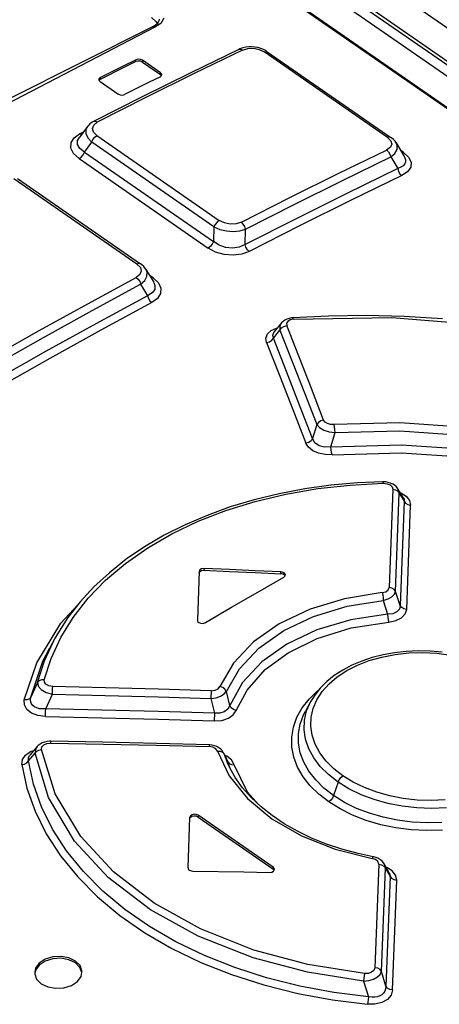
# Model space of a CAD drawing. Header units: millimetres. Extents: x 0 to 594, y 0 to 420.
# Tile 57 of 80: x 486.51 to 490.07, y 180.8 to 189.14. Entities that reach past the tile are written whole.
import ezdxf

# ---------------------------------------------------------------- set-up
doc = ezdxf.new("R2010")
doc.units = ezdxf.units.MM
doc.header["$LTSCALE"] = 32.67
doc.layers.get('0').update_dxf_attribs({"linetype": 'CONTINUOUS'})

msp = doc.modelspace()

# ---------------------------------------------------------------- linework, layer by layer
at = {"color": 9, "linetype": 'CONTINUOUS'}
for p, q in [((499.8863, 182.3059), (481.9543, 194.7409)), ((499.6152, 182.1793), (481.7494, 194.5684)), ((499.1651, 182.1211), (481.6055, 194.2978)), ((487.707, 189.1093), (487.6582, 189.0755)), ((487.734, 189.1523), (487.707, 189.1093)), ((487.6582, 189.0755), (485.2251, 187.8189)), ((487.6435, 189.0808), (487.6368, 189.0793)), ((487.6582, 189.0755), (487.6435, 189.0808)), ((488.399, 188.8832), (487.9899, 188.684)), ((488.3672, 188.8889), (488.3822, 188.8907)), ((488.3822, 188.8907), (488.3994, 188.8833)), ((488.399, 188.8832), (488.4456, 188.8971)), ((488.4456, 188.8971), (488.4946, 188.8984)), ((488.4946, 188.8984), (488.5413, 188.8883)), ((488.5413, 188.8883), (488.5819, 188.868)), ((488.5819, 188.868), (488.5972, 188.8722)), ((489.6273, 188.1431), (488.5819, 188.868)), ((488.5972, 188.8722), (488.6098, 188.8689)), ((487.4963, 188.7855), (487.497, 188.801)), ((487.5534, 188.7961), (487.5527, 188.7806)), ((487.7044, 188.6753), (487.7051, 188.6908)), ((487.1944, 188.6505), (487.1937, 188.635)), ((487.9899, 188.684), (487.5799, 188.48)), ((487.5799, 188.48), (487.1692, 188.2713)), ((487.1528, 188.2789), (487.1372, 188.277)), ((487.1394, 188.2478), (487.1692, 188.2713)), ((487.1694, 188.2715), (487.1528, 188.2789)), ((487.0194, 188.1739), (487.0532, 188.1911)), ((487.0741, 188.2118), (487.0731, 188.1758)), ((487.0857, 188.2348), (487.0741, 188.2118)), ((487.1283, 188.219), (487.1394, 188.2478)), ((487.1375, 188.1879), (487.1283, 188.219)), ((487.1672, 188.1582), (487.1375, 188.1879)), ((486.9473, 188.0988), (486.9729, 188.1404)), ((486.9729, 188.1404), (487.0194, 188.1739)), ((487.0022, 188.0828), (487.0035, 188.1178)), ((487.0035, 188.1178), (487.0154, 188.1402)), ((487.0353, 188.167), (487.0195, 188.174)), ((487.0603, 188.019), (487.1224, 188.1026)), ((487.0731, 188.1758), (487.0895, 188.1386)), ((487.0895, 188.1386), (487.1224, 188.1026)), ((487.1224, 188.1026), (487.133, 188.125)), ((488.1576, 187.3848), (487.1224, 188.1026)), ((487.133, 188.125), (487.1488, 188.1446)), ((487.1488, 188.1446), (487.1672, 188.1582)), ((487.1672, 188.1582), (488.2024, 187.4403)), ((489.6426, 188.1473), (489.6273, 188.1431)), ((489.6273, 188.1431), (489.6551, 188.1154)), ((489.6552, 188.1439), (489.6426, 188.1473)), ((489.6551, 188.1154), (489.663, 188.0869)), ((486.9458, 188.0528), (486.9473, 188.0988)), ((486.9689, 188.0065), (486.9458, 188.0528)), ((487.021, 188.0494), (487.0022, 188.0828)), ((487.0603, 188.019), (487.021, 188.0494)), ((489.2107, 187.8375), (489.6198, 188.0366)), ((489.6515, 188.0599), (489.6198, 188.0366)), ((489.62, 188.0368), (489.6358, 188.0217)), ((489.6358, 188.0217), (489.6481, 188.0011)), ((489.663, 188.0869), (489.6515, 188.0599)), ((489.69, 188.0083), (489.7084, 188.0413)), ((489.7096, 188.0753), (489.7009, 188.0968)), ((489.7084, 188.0413), (489.7096, 188.0753)), ((489.7623, 188.0169), (489.739, 188.033)), ((487.0156, 187.9636), (486.9689, 188.0065)), ((487.0156, 187.9636), (487.0339, 187.9771)), ((487.0156, 187.9636), (488.1084, 187.2058)), ((487.0339, 187.9771), (487.0497, 187.9968)), ((487.0497, 187.9968), (487.0603, 188.019)), ((487.0603, 188.019), (488.153, 187.2612)), ((489.2458, 187.7788), (489.6549, 187.978)), ((489.6481, 188.0011), (489.6549, 187.978)), ((489.6549, 187.9781), (489.69, 188.0083)), ((489.7623, 188.0169), (489.7506, 188.0137)), ((489.7623, 188.0169), (489.8064, 187.9763)), ((489.7699, 187.9814), (489.7756, 187.9702)), ((489.7756, 187.9702), (489.7804, 187.9523)), ((489.7804, 187.9523), (489.7796, 187.9353)), ((489.8064, 187.9763), (489.8271, 187.9337)), ((489.7409, 187.8903), (489.7143, 187.8788)), ((489.7143, 187.8788), (489.721, 187.856)), ((489.721, 187.856), (489.7333, 187.8354)), ((489.7603, 187.9039), (489.7409, 187.8903)), ((489.7981, 187.8528), (489.7491, 187.82)), ((489.773, 187.919), (489.7603, 187.9039)), ((489.7796, 187.9353), (489.773, 187.919)), ((489.8242, 187.8913), (489.7981, 187.8528)), ((489.8271, 187.9337), (489.8242, 187.8913)), ((487.5059, 187.0703), (486.4637, 187.7931)), ((488.8007, 187.6335), (489.2107, 187.8375)), ((488.8362, 187.575), (489.2458, 187.7788)), ((489.7491, 187.82), (489.3189, 187.6109)), ((489.7333, 187.8354), (489.7492, 187.82)), ((488.39, 187.4248), (488.8007, 187.6335)), ((489.3189, 187.6109), (488.8881, 187.3967)), ((488.426, 187.3665), (488.8362, 187.575)), ((488.2024, 187.4403), (488.1841, 187.4268)), ((488.2464, 187.4186), (488.2024, 187.4403)), ((488.1576, 187.3848), (488.153, 187.2612)), ((488.1682, 187.4071), (488.1576, 187.3848)), ((488.1576, 187.3848), (488.207, 187.364)), ((488.1841, 187.4268), (488.1682, 187.4071)), ((488.207, 187.364), (488.2629, 187.3514)), ((488.2959, 187.4085), (488.2464, 187.4186)), ((488.3455, 187.4105), (488.2959, 187.4085)), ((488.3218, 187.3475), (488.3774, 187.3527)), ((488.39, 187.4248), (488.3455, 187.4105)), ((488.3774, 187.3527), (488.426, 187.3665)), ((488.4063, 187.4096), (488.3903, 187.4248)), ((488.4188, 187.389), (488.4063, 187.4096)), ((488.426, 187.3665), (488.4188, 187.389)), ((488.8881, 187.3967), (488.4567, 187.1773)), ((488.2629, 187.3514), (488.3218, 187.3475)), ((488.1267, 187.2193), (488.1084, 187.2058)), ((488.1715, 187.1723), (488.1084, 187.2058)), ((488.1425, 187.239), (488.1267, 187.2193)), ((488.153, 187.2612), (488.1425, 187.239)), ((488.202, 187.23), (488.153, 187.2612)), ((488.2561, 187.2116), (488.202, 187.23)), ((488.3146, 187.2059), (488.2561, 187.2116)), ((488.3703, 187.2138), (488.3146, 187.2059)), ((488.4211, 187.2357), (488.3703, 187.2138)), ((488.4282, 187.2131), (488.4211, 187.2357)), ((488.4408, 187.1926), (488.4282, 187.2131)), ((488.4568, 187.1773), (488.4408, 187.1926)), ((488.2437, 187.1518), (488.1715, 187.1723)), ((488.3195, 187.1456), (488.2437, 187.1518)), ((488.3925, 187.1543), (488.3195, 187.1456)), ((488.4567, 187.1773), (488.3925, 187.1543)), ((487.5222, 187.0755), (487.5059, 187.0703)), ((487.5059, 187.0703), (487.5344, 187.0416)), ((487.5362, 187.0723), (487.5222, 187.0755)), ((487.5344, 187.0416), (487.5426, 187.0113)), ((487.5914, 187.0016), (487.582, 187.0249)), ((487.0894, 186.7348), (487.5001, 186.9574)), ((487.5312, 186.9824), (487.5001, 186.9574)), ((487.5002, 186.9574), (487.5161, 186.9424)), ((487.5161, 186.9424), (487.5289, 186.9221)), ((487.5426, 187.0113), (487.5312, 186.9824)), ((487.5717, 186.9313), (487.5902, 186.966)), ((487.5902, 186.966), (487.5914, 187.0016)), ((487.6419, 186.953), (487.6133, 186.9729)), ((487.6419, 186.953), (487.6279, 186.9486)), ((487.6419, 186.953), (487.6869, 186.9113)), ((487.126, 186.6769), (487.5365, 186.8994)), ((487.5289, 186.9221), (487.5365, 186.8994)), ((487.5365, 186.8994), (487.5717, 186.9313)), ((487.656, 186.8547), (487.6351, 186.8258)), ((487.6478, 186.9155), (487.6585, 186.8892)), ((487.6585, 186.8892), (487.656, 186.8547)), ((487.6869, 186.9113), (487.7083, 186.8664)), ((487.7083, 186.8664), (487.7057, 186.8211)), ((487.6351, 186.8258), (487.5951, 186.8021)), ((487.5951, 186.8021), (487.6025, 186.78)), ((487.6025, 186.78), (487.6151, 186.7595)), ((487.6797, 186.7795), (487.6314, 186.744)), ((487.7057, 186.8211), (487.6797, 186.7795)), ((486.6783, 186.5077), (487.0894, 186.7348)), ((487.6314, 186.744), (487.1999, 186.5105)), ((487.6151, 186.7595), (487.6314, 186.744)), ((486.7152, 186.4499), (487.126, 186.6769)), ((488.8316, 186.6029), (488.804, 186.5973)), ((488.8264, 186.6132), (488.8231, 186.6152)), ((488.8316, 186.6029), (488.8264, 186.6132)), ((488.8316, 186.6029), (489.6629, 186.6182)), ((489.6629, 186.6182), (490.5358, 186.5474)), ((488.6429, 186.5093), (488.6888, 186.5293)), ((488.6888, 186.5293), (488.6951, 186.5304)), ((488.7168, 186.5483), (488.7167, 186.5115)), ((488.7167, 186.5115), (488.7301, 186.5297)), ((488.7294, 186.5722), (488.7168, 186.5483)), ((488.7301, 186.5297), (488.7506, 186.5433)), ((488.7506, 186.5433), (488.7752, 186.5498)), ((488.7836, 186.5855), (488.7735, 186.5689)), ((488.7735, 186.5689), (488.7752, 186.5498)), ((488.9829, 186.0174), (488.7752, 186.5498)), ((488.804, 186.5973), (488.7836, 186.5855)), ((486.2668, 186.276), (486.6783, 186.5077)), ((486.3041, 186.2185), (486.7152, 186.4499)), ((487.1999, 186.5105), (486.768, 186.2719)), ((488.5978, 186.4446), (488.6111, 186.4798)), ((488.6035, 186.406), (488.5978, 186.4446)), ((488.6111, 186.4798), (488.6429, 186.5093)), ((488.648, 186.4259), (488.6618, 186.4446)), ((488.6555, 186.4699), (488.664, 186.4923)), ((488.6618, 186.4446), (488.6555, 186.4699)), ((488.6619, 186.4446), (488.7168, 186.5115)), ((488.7727, 186.1612), (488.6619, 186.4446)), ((488.664, 186.4923), (488.6662, 186.4951)), ((488.7168, 186.5115), (488.8211, 186.2456)), ((488.6035, 186.4063), (488.6273, 186.4125)), ((488.6035, 186.406), (488.7143, 186.1228)), ((488.6273, 186.4125), (488.648, 186.4259)), ((486.768, 186.2719), (486.3357, 186.0283)), ((488.8211, 186.2456), (488.9251, 185.9791)), ((488.7143, 186.1228), (488.825, 185.8389)), ((488.8832, 185.8771), (488.7727, 186.1612)), ((488.9251, 185.9791), (489.0289, 185.7119)), ((489.0867, 185.7501), (488.9829, 186.0174)), ((488.9934, 185.5923), (488.8832, 185.8771)), ((488.825, 185.8389), (488.9356, 185.5542)), ((489.0289, 185.7119), (488.9934, 185.5923)), ((489.0426, 185.7304), (489.0288, 185.7119)), ((489.0288, 185.7119), (489.0514, 185.6868)), ((489.0631, 185.7437), (489.0426, 185.7304)), ((489.0514, 185.6868), (489.0879, 185.6656)), ((489.0867, 185.7501), (489.0631, 185.7437)), ((489.0988, 185.7329), (489.0867, 185.7501)), ((489.119, 185.72), (489.0988, 185.7329)), ((489.1452, 185.7123), (489.119, 185.72)), ((489.1748, 185.7109), (489.1452, 185.7123)), ((489.732, 185.7251), (489.1748, 185.7109)), ((489.1792, 185.6917), (489.1748, 185.7109)), ((489.1822, 185.6682), (489.1792, 185.6917)), ((490.3631, 185.682), (489.732, 185.7251)), ((489.0879, 185.6656), (489.1337, 185.6508)), ((489.1337, 185.6508), (489.1832, 185.6441)), ((489.1487, 185.5232), (489.1832, 185.6441)), ((489.1832, 185.6441), (489.1822, 185.6682)), ((489.1832, 185.6441), (489.7312, 185.6577)), ((489.7312, 185.6577), (490.3531, 185.6147)), ((488.9599, 185.5608), (488.9356, 185.5542)), ((488.9576, 185.5196), (488.9356, 185.5542)), ((488.9944, 185.4902), (488.9576, 185.5196)), ((488.9802, 185.5743), (488.9599, 185.5608)), ((488.9934, 185.5923), (488.9802, 185.5743)), ((489.013, 185.5575), (488.9934, 185.5923)), ((489.0478, 185.5328), (489.013, 185.5575)), ((489.0945, 185.5206), (489.0478, 185.5328)), ((489.1487, 185.5232), (489.0945, 185.5206)), ((489.1487, 185.5232), (489.7459, 185.5405)), ((489.1499, 185.4988), (489.1487, 185.5232)), ((489.7459, 185.5405), (490.3478, 185.4995)), ((489.0432, 185.4687), (488.9944, 185.4902)), ((489.0988, 185.4573), (489.0432, 185.4687)), ((489.1578, 185.4565), (489.0988, 185.4573)), ((489.1531, 185.4752), (489.1499, 185.4988)), ((489.1577, 185.4565), (489.1531, 185.4752)), ((489.1578, 185.4565), (489.7474, 185.4731)), ((489.7474, 185.4731), (490.3405, 185.432)), ((489.0363, 185.1691), (489.3114, 185.1996)), ((489.3114, 185.1996), (489.5901, 185.2142)), ((489.585, 185.2271), (489.587, 185.225)), ((489.587, 185.225), (489.59, 185.2142)), ((489.5901, 185.2142), (489.6236, 185.2107)), ((489.6236, 185.2107), (489.6501, 185.2)), ((489.6501, 185.2), (489.6672, 185.1838)), ((488.5076, 185.0608), (488.7674, 185.1227)), ((488.7674, 185.1227), (489.0363, 185.1691)), ((489.6729, 185.1637), (489.6417, 184.3314)), ((489.6672, 185.1838), (489.6729, 185.1637)), ((489.6729, 185.1637), (489.6957, 185.1586)), ((489.6957, 185.1586), (489.7145, 185.147)), ((489.6959, 184.2983), (489.7264, 185.1303)), ((489.7264, 185.1303), (489.7143, 185.1687)), ((489.7145, 185.147), (489.7264, 185.1303)), ((489.7264, 185.1303), (489.7688, 185.0636)), ((489.7358, 185.1348), (489.7415, 185.133)), ((489.7415, 185.133), (489.7866, 185.1046)), ((489.7866, 185.1046), (489.8138, 185.0694)), ((488.2593, 184.9838), (488.5076, 185.0608)), ((489.7688, 185.0636), (489.7356, 184.1792)), ((489.7613, 185.0946), (489.7624, 185.0928)), ((489.7624, 185.0928), (489.768, 185.0788)), ((489.768, 185.0788), (489.7688, 185.0636)), ((489.7688, 185.0636), (489.7802, 185.0473)), ((489.7802, 185.0473), (489.7988, 185.0355)), ((489.7898, 184.1461), (489.8221, 185.0302)), ((489.7988, 185.0355), (489.8221, 185.0302)), ((489.8138, 185.0694), (489.8221, 185.0302)), ((488.0238, 184.8923), (488.2593, 184.9838)), ((487.8023, 184.7865), (488.0238, 184.8923)), ((487.5968, 184.6675), (487.8023, 184.7865)), ((487.4091, 184.5362), (487.5968, 184.6675)), ((487.2405, 184.3937), (487.4091, 184.5362)), ((488.0739, 184.493), (488.0732, 184.4775)), ((488.7231, 184.4487), (488.7238, 184.4641)), ((487.0922, 184.2409), (487.2405, 184.3937)), ((489.582, 184.2887), (489.2647, 184.2373)), ((489.582, 184.2887), (489.6127, 184.2964)), ((489.5821, 184.2887), (489.5869, 184.27)), ((489.5869, 184.27), (489.5904, 184.2467)), ((489.6127, 184.2964), (489.6341, 184.3118)), ((489.6341, 184.3118), (489.6417, 184.3314)), ((489.6653, 184.3263), (489.6417, 184.3314)), ((489.665, 184.2529), (489.6868, 184.2747)), ((489.6843, 184.3146), (489.6653, 184.3263)), ((489.6959, 184.2983), (489.6843, 184.3146)), ((489.6868, 184.2747), (489.6959, 184.2983)), ((489.7356, 184.1792), (489.6959, 184.2983)), ((486.8601, 184.0293), (487.0047, 184.1844)), ((486.965, 184.0788), (487.0922, 184.2409)), ((489.2647, 184.2373), (488.9712, 184.1484)), ((489.286, 184.1733), (489.5921, 184.2225)), ((489.5904, 184.2467), (489.5921, 184.2225)), ((489.5921, 184.2225), (489.6325, 184.235)), ((489.5921, 184.2225), (489.6286, 184.1057)), ((489.6325, 184.235), (489.665, 184.2529)), ((488.9712, 184.1484), (488.7111, 184.0251)), ((489.0014, 184.0874), (489.286, 184.1733)), ((489.6286, 184.1057), (489.3181, 184.0586)), ((489.672, 184.1102), (489.6286, 184.1058)), ((489.6286, 184.1057), (489.63, 184.0816)), ((489.706, 184.1248), (489.672, 184.1102)), ((489.728, 184.1482), (489.706, 184.1248)), ((489.7356, 184.1792), (489.728, 184.1482)), ((489.7477, 184.1625), (489.7356, 184.1792)), ((489.747, 184.0753), (489.7779, 184.1075)), ((489.7668, 184.151), (489.7477, 184.1625)), ((489.7897, 184.1461), (489.7668, 184.151)), ((489.7779, 184.1075), (489.7898, 184.1461)), ((486.658, 183.6933), (486.8601, 184.0293)), ((486.8599, 183.9085), (486.965, 184.0788)), ((488.7111, 184.0251), (488.4928, 183.8712)), ((488.7486, 183.9676), (489.0014, 184.0874)), ((489.3181, 184.0586), (489.0299, 183.9734)), ((489.3192, 183.9899), (489.6375, 184.0395)), ((489.63, 184.0816), (489.6332, 184.0582)), ((489.6332, 184.0582), (489.6375, 184.0395)), ((489.6375, 184.0395), (489.6994, 184.0518)), ((489.6994, 184.0518), (489.747, 184.0753)), ((488.5366, 183.8181), (488.7486, 183.9676)), ((489.0299, 183.9734), (488.7748, 183.8532)), ((489.0314, 183.9012), (489.3192, 183.9899)), ((486.7232, 183.7121), (486.8142, 183.906)), ((486.7781, 183.732), (486.8599, 183.9085)), ((488.4928, 183.8712), (488.3234, 183.6918)), ((488.7748, 183.8532), (488.562, 183.7022)), ((488.7856, 183.7799), (489.0314, 183.9012)), ((486.71, 183.7069), (486.7675, 183.8212)), ((488.3728, 183.6441), (488.5366, 183.8181)), ((488.5923, 183.637), (488.7856, 183.7799)), ((489.6922, 183.7648), (489.8091, 183.7775)), ((489.8091, 183.7775), (489.927, 183.7808)), ((489.927, 183.7808), (490.0458, 183.775)), ((490.0458, 183.775), (490.1638, 183.7601)), ((486.5518, 183.3798), (486.658, 183.6933)), ((486.6074, 183.4031), (486.71, 183.7069)), ((486.6648, 183.5285), (486.7232, 183.7121)), ((486.7203, 183.5511), (486.7781, 183.732)), ((488.3234, 183.6918), (488.2089, 183.493)), ((488.562, 183.7022), (488.3994, 183.5262)), ((489.3743, 183.6747), (489.473, 183.713)), ((489.473, 183.713), (489.5792, 183.7431)), ((489.5792, 183.7431), (489.6922, 183.7648)), ((488.2627, 183.4521), (488.3728, 183.6441)), ((488.4385, 183.4638), (488.5923, 183.637)), ((489.2015, 183.5745), (489.2832, 183.6282)), ((489.2832, 183.6282), (489.3743, 183.6747)), ((486.6648, 183.5285), (486.6074, 183.4031)), ((486.6776, 183.5422), (486.6648, 183.5285)), ((486.6648, 183.5285), (486.6701, 183.4974)), ((486.6972, 183.5501), (486.6776, 183.5422)), ((486.7203, 183.5511), (486.6972, 183.5501)), ((486.7216, 183.5297), (486.7203, 183.5511)), ((486.7351, 183.5119), (486.7216, 183.5297)), ((488.3994, 183.5262), (488.2926, 183.3315)), ((489.1324, 183.5155), (489.2015, 183.5745)), ((486.6701, 183.4974), (486.6959, 183.4679)), ((486.6959, 183.4679), (486.738, 183.4438)), ((486.7592, 183.4994), (486.7351, 183.5119)), ((486.738, 183.4438), (486.7902, 183.4288)), ((486.792, 183.4941), (486.7592, 183.4994)), ((486.7902, 183.4288), (486.7907, 183.4521)), ((486.7907, 183.4521), (486.7913, 183.475)), ((486.7913, 183.475), (486.792, 183.4941)), ((487.2394, 183.4834), (486.792, 183.4941)), ((487.6869, 183.4713), (487.2394, 183.4834)), ((488.1345, 183.4579), (487.6869, 183.4713)), ((488.1345, 183.4579), (488.1323, 183.3921)), ((488.1345, 183.4579), (488.167, 183.4615)), ((488.167, 183.4615), (488.1938, 183.4741)), ((488.1938, 183.4741), (488.2089, 183.493)), ((488.2322, 183.4846), (488.2089, 183.4929)), ((488.251, 183.4702), (488.2322, 183.4846)), ((488.2436, 183.4301), (488.2626, 183.4521)), ((488.2626, 183.4521), (488.251, 183.4702)), ((488.2926, 183.3315), (488.2627, 183.4521)), ((488.3466, 183.2914), (488.4385, 183.4638)), ((488.9638, 183.3874), (489.0359, 183.4567)), ((489.0303, 183.3818), (489.0755, 183.4516)), ((489.0359, 183.4567), (489.0437, 183.4624)), ((489.0755, 183.4516), (489.1324, 183.5155)), ((486.5753, 183.3812), (486.5518, 183.3799)), ((486.5525, 183.3375), (486.5518, 183.3798)), ((486.5947, 183.3894), (486.5753, 183.3812)), ((486.6074, 183.4031), (486.5947, 183.3894)), ((486.6043, 183.3813), (486.6074, 183.4031)), ((486.6066, 183.3622), (486.6043, 183.3813)), ((486.6135, 183.3457), (486.6066, 183.3622)), ((486.733, 183.3043), (486.7902, 183.4288)), ((486.7902, 183.4288), (487.2376, 183.418)), ((487.2376, 183.418), (487.6849, 183.4057)), ((487.6849, 183.4057), (488.1323, 183.3921)), ((488.1323, 183.3921), (488.1754, 183.3987)), ((488.1323, 183.3921), (488.1623, 183.2675)), ((488.1754, 183.3987), (488.2136, 183.4118)), ((488.2136, 183.4118), (488.2436, 183.4301)), ((488.9051, 183.3126), (488.9638, 183.3874)), ((488.9425, 183.2868), (488.9786, 183.3694)), ((488.9986, 183.3084), (489.0303, 183.3818)), ((486.5732, 183.2992), (486.5525, 183.3375)), ((486.6128, 183.2679), (486.5732, 183.2992)), ((486.6658, 183.2475), (486.6128, 183.2679)), ((486.6243, 183.3317), (486.6135, 183.3457)), ((486.6387, 183.3204), (486.6243, 183.3317)), ((486.6568, 183.3116), (486.6387, 183.3204)), ((486.6784, 183.3057), (486.6568, 183.3116)), ((486.7039, 183.3031), (486.6784, 183.3057)), ((486.733, 183.3043), (486.7039, 183.3031)), ((486.732, 183.2577), (486.7325, 183.2805)), ((486.7325, 183.2805), (486.733, 183.3043)), ((487.2094, 183.2936), (486.733, 183.3043)), ((487.6859, 183.2813), (487.2094, 183.2936)), ((488.1623, 183.2675), (487.6859, 183.2813)), ((488.1623, 183.2675), (488.1602, 183.2017)), ((488.2069, 183.2674), (488.1623, 183.2675)), ((488.2455, 183.2786), (488.2069, 183.2674)), ((488.2752, 183.3003), (488.2455, 183.2786)), ((488.2926, 183.3316), (488.2752, 183.3003)), ((488.3045, 183.3134), (488.2926, 183.3315)), ((488.3235, 183.2992), (488.3045, 183.3134)), ((488.3212, 183.2535), (488.3466, 183.2914)), ((488.3466, 183.2913), (488.3235, 183.2992)), ((488.8604, 183.2331), (488.9051, 183.3126)), ((488.9163, 183.2537), (488.9326, 183.2858)), ((488.9243, 183.2077), (488.9425, 183.2868)), ((488.9813, 183.2335), (488.9986, 183.3084)), ((486.7315, 183.2391), (486.6658, 183.2475)), ((486.7314, 183.2391), (486.732, 183.2577)), ((486.7315, 183.2391), (487.2076, 183.2282)), ((487.2076, 183.2282), (487.6839, 183.2158)), ((487.6839, 183.2158), (488.1601, 183.2017)), ((488.1601, 183.2017), (488.2249, 183.2069)), ((488.2249, 183.2069), (488.2796, 183.2248)), ((488.2796, 183.2248), (488.3212, 183.2535)), ((488.8305, 183.1503), (488.8604, 183.2331)), ((488.8875, 183.1753), (488.9163, 183.2537)), ((488.9213, 183.1273), (488.9243, 183.2077)), ((488.9784, 183.1573), (488.9813, 183.2335)), ((488.8161, 183.0657), (488.8305, 183.1503)), ((488.8734, 183.0952), (488.8875, 183.1753)), ((488.9335, 183.0465), (488.9213, 183.1273)), ((488.9899, 183.0805), (488.9784, 183.1573)), ((486.7758, 183.0149), (486.7764, 183.027)), ((486.7764, 183.027), (486.7767, 183.0298)), ((488.8172, 182.9803), (488.8161, 183.0657)), ((488.8739, 183.0141), (488.8734, 183.0952)), ((488.9607, 182.9667), (488.9335, 183.0465)), ((489.0155, 183.0053), (488.9899, 183.0805)), ((486.561, 182.913), (486.6048, 182.9426)), ((486.6048, 182.9426), (486.6333, 182.9517)), ((486.6502, 182.9681), (486.6427, 182.9284)), ((486.6427, 182.9284), (486.6554, 182.9439)), ((486.6608, 182.9842), (486.6502, 182.9681)), ((486.6554, 182.9439), (486.6747, 182.9552)), ((486.6747, 182.9552), (486.6979, 182.9605)), ((486.6979, 182.9606), (486.7012, 182.9823)), ((486.8132, 182.5856), (486.6979, 182.9606)), ((486.7012, 182.9823), (486.7169, 182.9997)), ((486.7169, 182.9997), (486.7425, 183.0111)), ((486.7425, 183.0111), (486.7758, 183.0149)), ((486.7758, 183.0149), (487.2225, 183.0065)), ((487.2225, 183.0065), (487.6692, 182.9967)), ((487.6692, 182.9967), (488.116, 182.9856)), ((488.1165, 182.9975), (488.116, 182.9856)), ((488.1481, 182.9802), (488.116, 182.9856)), ((488.1167, 183), (488.1165, 182.9975)), ((488.1742, 182.9659), (488.1481, 182.9802)), ((488.1882, 182.9458), (488.1742, 182.9659)), ((488.1882, 182.9458), (488.2118, 182.945)), ((488.1882, 182.9458), (488.2873, 182.7381)), ((488.2118, 182.945), (488.2312, 182.9366)), ((488.2312, 182.9366), (488.2431, 182.922)), ((488.8337, 182.8952), (488.8172, 182.9803)), ((488.8889, 182.9331), (488.8739, 183.0141)), ((488.9184, 182.8534), (488.8889, 182.9331)), ((489.0027, 182.8894), (488.9607, 182.9667)), ((489.0551, 182.9321), (489.0155, 183.0053)), ((486.5314, 182.832), (486.5359, 182.8753)), ((486.5359, 182.8753), (486.561, 182.913)), ((486.5735, 182.8478), (486.5867, 182.8636)), ((486.5867, 182.8636), (486.6427, 182.9284)), ((486.5867, 182.8636), (486.5882, 182.8924)), ((486.6285, 182.6675), (486.5867, 182.8636)), ((486.5882, 182.8924), (486.5991, 182.9108)), ((486.7578, 182.5529), (486.6427, 182.9284)), ((488.2432, 182.9219), (488.2397, 182.9304)), ((488.2432, 182.922), (488.2747, 182.8558)), ((488.2722, 182.8462), (488.2432, 182.922)), ((488.2658, 182.9031), (488.2498, 182.9094)), ((488.3064, 182.8716), (488.2658, 182.9031)), ((488.2711, 182.865), (488.2747, 182.8557)), ((488.2747, 182.8557), (488.2867, 182.841)), ((488.2957, 182.7984), (488.2747, 182.8557)), ((488.3297, 182.8311), (488.3064, 182.8716)), ((488.8655, 182.8112), (488.8337, 182.8952)), ((488.9622, 182.776), (488.9184, 182.8534)), ((489.0582, 182.8161), (489.0027, 182.8894)), ((489.1082, 182.8621), (489.0551, 182.9321)), ((489.1732, 182.797), (489.1082, 182.8621)), ((486.5314, 182.832), (486.5541, 182.8369)), ((486.5314, 182.832), (486.5737, 182.634)), ((486.5541, 182.8369), (486.5735, 182.8478)), ((488.2867, 182.841), (488.3061, 182.8323)), ((488.3061, 182.8323), (488.3297, 182.8311)), ((488.4412, 182.6001), (488.3297, 182.8311)), ((488.9122, 182.7297), (488.8655, 182.8112)), ((489.0194, 182.7021), (488.9622, 182.776)), ((489.1267, 182.7474), (489.0582, 182.8161)), ((489.2497, 182.7374), (489.1732, 182.797)), ((488.2873, 182.7381), (488.4426, 182.5452)), ((488.9729, 182.6524), (488.9122, 182.7297)), ((489.0894, 182.6328), (489.0194, 182.7021)), ((489.2083, 182.6838), (489.1267, 182.7474)), ((489.2083, 182.6838), (489.1713, 182.5691)), ((489.2083, 182.6838), (489.2179, 182.7045)), ((489.3011, 182.6265), (489.2083, 182.6838)), ((489.2179, 182.7045), (489.2323, 182.7234)), ((489.2323, 182.7234), (489.2497, 182.7374)), ((489.3355, 182.6844), (489.2497, 182.7374)), ((489.4314, 182.6377), (489.3355, 182.6844)), ((486.5737, 182.634), (486.6428, 182.4376)), ((486.6966, 182.4737), (486.6285, 182.6675)), ((488.5345, 182.4954), (488.4412, 182.6001)), ((489.0461, 182.5806), (488.9729, 182.6524)), ((489.1713, 182.5691), (489.0894, 182.6328)), ((489.4032, 182.5771), (489.3011, 182.6265)), ((489.5359, 182.5984), (489.4314, 182.6377)), ((486.9776, 182.1843), (486.7578, 182.5529)), ((487.031, 182.2226), (486.8132, 182.5856)), ((488.4426, 182.5452), (488.6486, 182.3736)), ((489.1301, 182.5155), (489.0461, 182.5806)), ((489.1473, 182.5296), (489.1301, 182.5155)), ((489.1617, 182.5484), (489.1473, 182.5296)), ((489.1713, 182.5691), (489.1617, 182.5484)), ((489.2642, 182.5116), (489.1713, 182.5691)), ((489.5136, 182.5358), (489.4032, 182.5771)), ((489.6304, 182.5032), (489.5136, 182.5358)), ((489.6464, 182.5674), (489.5359, 182.5984)), ((489.7613, 182.5451), (489.6464, 182.5674)), ((489.8794, 182.5318), (489.7613, 182.5451)), ((489.9982, 182.5276), (489.8794, 182.5318)), ((490.1162, 182.5325), (489.9982, 182.5276)), ((486.6428, 182.4376), (486.7381, 182.2451)), ((486.7904, 182.2842), (486.6966, 182.4737)), ((489.2254, 182.4563), (489.1301, 182.5155)), ((489.3317, 182.4039), (489.2254, 182.4563)), ((489.3662, 182.4616), (489.2642, 182.5116)), ((489.4761, 182.4196), (489.3662, 182.4616)), ((489.7517, 182.4799), (489.6304, 182.5032)), ((489.8756, 182.466), (489.7517, 182.4799)), ((490.001, 182.4616), (489.8756, 182.466)), ((490.1262, 182.4669), (490.001, 182.4616)), ((488.0238, 182.4038), (488.0231, 182.3883)), ((488.6486, 182.3736), (488.8986, 182.2289)), ((489.4472, 182.3593), (489.3317, 182.4039)), ((489.57, 182.3235), (489.4472, 182.3593)), ((489.5921, 182.386), (489.4761, 182.4196)), ((489.7127, 182.3613), (489.5921, 182.386)), ((489.8366, 182.3456), (489.7127, 182.3613)), ((486.9091, 182.1009), (486.7904, 182.2842)), ((489.6981, 182.2969), (489.57, 182.3235)), ((489.8293, 182.2801), (489.6981, 182.2969)), ((489.9618, 182.273), (489.8293, 182.2801)), ((489.9621, 182.339), (489.8366, 182.3456)), ((490.0941, 182.2758), (489.9618, 182.273)), ((490.0878, 182.3417), (489.9621, 182.339)), ((486.7381, 182.2451), (486.8589, 182.0588)), ((487.2625, 181.8753), (486.9776, 182.1843)), ((487.3077, 181.9233), (487.031, 182.2226)), ((488.8986, 182.2289), (489.1845, 182.116)), ((487.0517, 181.9257), (486.9091, 182.1009)), ((489.1845, 182.116), (489.497, 182.0382)), ((486.8589, 182.0588), (487.0038, 181.8807)), ((489.5261, 182.0283), (489.497, 182.0382)), ((489.5033, 182.0496), (489.4971, 182.0382)), ((489.507, 182.0516), (489.5033, 182.0496)), ((489.547, 182.0102), (489.5261, 182.0283)), ((488.6576, 181.9483), (488.6583, 181.9638)), ((489.5534, 181.9888), (489.5201, 181.1119)), ((489.5534, 181.9888), (489.547, 182.0102)), ((489.5534, 181.9888), (489.5772, 181.9844)), ((489.577, 181.0798), (489.6096, 181.9564)), ((489.5772, 181.9844), (489.597, 181.9731)), ((489.597, 181.9731), (489.6096, 181.9564)), ((489.6022, 181.9873), (489.6003, 181.991)), ((489.6096, 181.9564), (489.6022, 181.9873)), ((489.6096, 181.9564), (489.6493, 181.8856)), ((489.6205, 181.9599), (489.6172, 181.9609)), ((489.6664, 181.932), (489.6205, 181.9599)), ((487.0038, 181.8807), (487.1714, 181.7125)), ((487.217, 181.76), (487.0517, 181.9257)), ((487.6195, 181.6017), (487.2625, 181.8753)), ((487.6522, 181.6588), (487.3077, 181.9233)), ((489.6493, 181.8856), (489.6141, 180.9558)), ((489.6424, 181.916), (489.6442, 181.9125)), ((489.6442, 181.9125), (489.6493, 181.8856)), ((489.6493, 181.8856), (489.6613, 181.8694)), ((489.6613, 181.8694), (489.681, 181.8579)), ((489.6958, 181.8958), (489.6664, 181.932)), ((489.671, 180.9239), (489.7054, 181.8531)), ((489.681, 181.8579), (489.7053, 181.8532)), ((489.7054, 181.8531), (489.6958, 181.8958)), ((487.1714, 181.7125), (487.3611, 181.5547)), ((487.4038, 181.6048), (487.217, 181.76)), ((487.6108, 181.4614), (487.4038, 181.6048)), ((488.0239, 181.3781), (487.6195, 181.6017)), ((488.0427, 181.4413), (487.6522, 181.6588)), ((487.3611, 181.5547), (487.5717, 181.4086)), ((487.836, 181.331), (487.6108, 181.4614)), ((488.4946, 181.2621), (488.0427, 181.4413)), ((487.5717, 181.4086), (487.8012, 181.2756)), ((488.4894, 181.1956), (488.0239, 181.3781)), ((487.8012, 181.2756), (488.0473, 181.157)), ((488.0775, 181.2148), (487.836, 181.331)), ((488.3339, 181.1133), (488.0775, 181.2148)), ((488.9502, 181.074), (488.4894, 181.1956)), ((488.9531, 181.1396), (488.4946, 181.2621)), ((488.0473, 181.157), (488.3077, 181.0537)), ((488.6034, 181.0271), (488.3339, 181.1133)), ((489.4338, 181.0633), (488.9531, 181.1396)), ((489.5201, 181.1119), (489.5123, 181.0897)), ((489.5448, 181.1074), (489.5201, 181.1119)), ((489.5648, 181.0961), (489.5448, 181.1074)), ((488.3077, 181.0537), (488.5816, 180.966)), ((488.8838, 180.957), (488.6034, 181.0271)), ((489.4248, 180.9991), (488.9502, 181.074)), ((489.427, 181.0223), (489.4248, 180.9991)), ((489.4302, 181.0448), (489.427, 181.0223)), ((489.4338, 181.0633), (489.4302, 181.0448)), ((489.4659, 181.0642), (489.4338, 181.0633)), ((489.493, 181.0733), (489.4659, 181.0642)), ((489.4695, 181.0041), (489.5102, 181.0162)), ((489.5123, 181.0897), (489.493, 181.0733)), ((489.5102, 181.0162), (489.5439, 181.0341)), ((489.5439, 181.0341), (489.5667, 181.0559)), ((489.577, 181.0798), (489.5648, 181.0961)), ((489.5667, 181.0559), (489.577, 181.0798)), ((489.6141, 180.9558), (489.577, 181.0798)), ((488.5816, 180.966), (488.867, 180.8944)), ((489.1724, 180.9033), (488.8838, 180.957)), ((489.4248, 180.9991), (489.4695, 181.0041)), ((489.4248, 180.9991), (489.4664, 180.8666)), ((489.6119, 180.933), (489.6048, 180.9133)), ((489.6141, 180.9558), (489.6119, 180.933)), ((489.6268, 180.9391), (489.6141, 180.9558)), ((489.6469, 180.9279), (489.6268, 180.9391)), ((488.867, 180.8944), (489.1604, 180.8397)), ((489.4664, 180.8666), (489.1724, 180.9033)), ((489.4664, 180.8666), (489.4646, 180.8434)), ((489.4937, 180.8627), (489.4664, 180.8666)), ((489.5188, 180.8628), (489.4937, 180.8627)), ((489.5415, 180.8665), (489.5188, 180.8628)), ((489.5617, 180.8735), (489.5415, 180.8665)), ((489.5791, 180.8837), (489.5617, 180.8735)), ((489.5937, 180.8969), (489.5791, 180.8837)), ((489.6048, 180.9133), (489.5937, 180.8969)), ((489.6587, 180.88), (489.6275, 180.8437)), ((489.6709, 180.9237), (489.6469, 180.9279)), ((489.671, 180.9239), (489.6587, 180.88)), ((489.1604, 180.8397), (489.4585, 180.8023)), ((489.4619, 180.8208), (489.4585, 180.8023)), ((489.521, 180.8028), (489.4585, 180.8023)), ((489.4646, 180.8434), (489.4619, 180.8208)), ((489.5794, 180.8168), (489.521, 180.8028)), ((489.6275, 180.8437), (489.5794, 180.8168))]:
    msp.add_line(p, q, dxfattribs=at)
at = {"color": 7, "linetype": 'CONTINUOUS'}
for p, q in [((499.6601, 182.1798), (481.7943, 194.5689)), ((481.7792, 194.4553), (499.4858, 182.1767)), ((481.6236, 194.2982), (499.1833, 182.1214)), ((487.6295, 189.1588), (487.6686, 189.1225)), ((487.6756, 189.1062), (487.6618, 189.0942)), ((487.6686, 189.1225), (487.6762, 189.1071)), ((487.6856, 189.1189), (487.6756, 189.1062)), ((487.6917, 189.1317), (487.6856, 189.1189)), ((487.6941, 189.1447), (487.6917, 189.1317)), ((487.6368, 189.0793), (486.4222, 188.4712)), ((487.6449, 189.0835), (487.6368, 189.0793)), ((487.6618, 189.0942), (487.6449, 189.0835)), ((488.3672, 188.8889), (487.9609, 188.6912)), ((488.3775, 188.8935), (488.3672, 188.8889)), ((488.4018, 188.9019), (488.3775, 188.8935)), ((488.4269, 188.9074), (488.4018, 188.9019)), ((488.4526, 188.9103), (488.4269, 188.9074)), ((488.4784, 188.9107), (488.4526, 188.9103)), ((488.5042, 188.9084), (488.4784, 188.9107)), ((488.5296, 188.9038), (488.5042, 188.9084)), ((488.5543, 188.8967), (488.5296, 188.9038)), ((488.5779, 188.8871), (488.5543, 188.8967)), ((488.6002, 188.8751), (488.5779, 188.8871)), ((488.6098, 188.8688), (488.6002, 188.8751)), ((488.6098, 188.8689), (489.6552, 188.1439)), ((487.4963, 188.7855), (487.3955, 188.7356)), ((487.3961, 188.7511), (487.497, 188.801)), ((487.5142, 188.79), (487.4963, 188.7855)), ((487.5153, 188.8055), (487.497, 188.801)), ((487.5353, 188.7882), (487.5142, 188.79)), ((487.5355, 188.8038), (487.5153, 188.8055)), ((487.5527, 188.7806), (487.5353, 188.7882)), ((487.5534, 188.7961), (487.5355, 188.8038)), ((487.5527, 188.7806), (487.7044, 188.6753)), ((487.7051, 188.6908), (487.5534, 188.7961)), ((487.3955, 188.7356), (487.1937, 188.635)), ((487.1944, 188.6505), (487.3961, 188.7511)), ((487.9609, 188.6912), (487.5436, 188.4835)), ((487.7151, 188.6793), (487.7051, 188.6908)), ((487.1836, 188.6406), (487.1821, 188.6348)), ((487.1821, 188.6348), (487.1831, 188.6285)), ((487.1831, 188.6285), (487.1931, 188.6169)), ((487.1944, 188.6505), (487.1836, 188.6406)), ((487.1937, 188.635), (487.1846, 188.6268)), ((487.1931, 188.6169), (487.3449, 188.5117)), ((487.6031, 188.6076), (487.4013, 188.507)), ((487.7039, 188.6575), (487.6031, 188.6076)), ((487.7039, 188.6575), (487.7147, 188.6673)), ((487.713, 188.6655), (487.7044, 188.6753)), ((487.7147, 188.6673), (487.7162, 188.673)), ((487.7162, 188.673), (487.7151, 188.6793)), ((487.5436, 188.4835), (487.1372, 188.277)), ((487.3449, 188.5117), (487.3627, 188.504)), ((487.3627, 188.504), (487.3829, 188.5023)), ((487.3829, 188.5023), (487.4013, 188.507)), ((487.127, 188.2714), (487.1075, 188.2577)), ((487.1372, 188.277), (487.127, 188.2714)), ((487.086, 188.2352), (487.0159, 188.1409)), ((487.0914, 188.2419), (487.0857, 188.2348)), ((487.1075, 188.2577), (487.0914, 188.2419)), ((489.6616, 188.1393), (489.6552, 188.1439)), ((489.6781, 188.1253), (489.6616, 188.1393)), ((489.6917, 188.1101), (489.6781, 188.1253)), ((489.7009, 188.0968), (489.6917, 188.1101)), ((489.7006, 188.0973), (489.7699, 187.9814)), ((489.6549, 187.978), (489.7143, 187.8788)), ((489.7143, 187.8788), (489.2839, 187.6696)), ((486.4939, 187.795), (487.5362, 187.0723)), ((489.2839, 187.6696), (488.8528, 187.4552)), ((488.8528, 187.4552), (488.4211, 187.2357)), ((488.4211, 187.2357), (488.426, 187.3665)), ((487.545, 187.0657), (487.5362, 187.0723)), ((487.5632, 187.0493), (487.545, 187.0657)), ((487.5778, 187.0314), (487.5632, 187.0493)), ((487.582, 187.0249), (487.5778, 187.0314)), ((487.5817, 187.0253), (487.6473, 186.9164)), ((487.5365, 186.8994), (487.5951, 186.8021)), ((487.6477, 186.9157), (487.6478, 186.9155)), ((487.5951, 186.8021), (487.1633, 186.5684)), ((488.7753, 186.6047), (488.7578, 186.5962)), ((488.7949, 186.6109), (488.7753, 186.6047)), ((488.8159, 186.6145), (488.7949, 186.6109)), ((488.8231, 186.6152), (488.8159, 186.6145)), ((489.1266, 186.6304), (488.8231, 186.6152)), ((489.4472, 186.6345), (489.1266, 186.6304)), ((489.7694, 186.6263), (489.4472, 186.6345)), ((490.0921, 186.6062), (489.7694, 186.6263)), ((487.1633, 186.5684), (486.7311, 186.3296)), ((488.7294, 186.5722), (488.6662, 186.4951)), ((488.7306, 186.5737), (488.7295, 186.5723)), ((488.7429, 186.5857), (488.7306, 186.5737)), ((488.7578, 186.5962), (488.7429, 186.5857)), ((486.7311, 186.3296), (486.2985, 186.0859)), ((489.1484, 185.1973), (488.9268, 185.1666)), ((489.3735, 185.2176), (489.1484, 185.1973)), ((489.585, 185.2271), (489.3735, 185.2176)), ((489.5913, 185.2271), (489.585, 185.2271)), ((489.613, 185.2257), (489.5913, 185.2271)), ((489.6339, 185.2219), (489.613, 185.2257)), ((489.6534, 185.2159), (489.6339, 185.2219)), ((489.6713, 185.2077), (489.6534, 185.2159)), ((489.687, 185.1977), (489.6713, 185.2077)), ((489.7005, 185.186), (489.687, 185.1977)), ((489.7115, 185.1728), (489.7005, 185.186)), ((488.71, 185.1257), (488.4991, 185.0747)), ((488.9268, 185.1666), (488.71, 185.1257)), ((489.7143, 185.1687), (489.7115, 185.1728)), ((489.7612, 185.0947), (489.7142, 185.1687)), ((488.4991, 185.0747), (488.2953, 185.0136)), ((488.0997, 184.9429), (487.9131, 184.863)), ((488.2953, 185.0136), (488.0997, 184.9429)), ((487.9131, 184.863), (487.7363, 184.7741)), ((487.7363, 184.7741), (487.57, 184.6766)), ((487.57, 184.6766), (487.4149, 184.5708)), ((487.4149, 184.5708), (487.2718, 184.4574)), ((487.2718, 184.4574), (487.1413, 184.3368)), ((488.033, 184.4693), (488.0175, 184.0548)), ((488.0323, 184.454), (488.0382, 184.4663)), ((488.0389, 184.4818), (488.033, 184.4694)), ((488.033, 184.4694), (488.033, 184.4693)), ((488.0382, 184.4663), (488.053, 184.475)), ((488.0537, 184.4904), (488.0389, 184.4818)), ((488.053, 184.475), (488.0732, 184.4775)), ((488.0739, 184.493), (488.0537, 184.4904)), ((488.0732, 184.4775), (488.2898, 184.468)), ((488.2905, 184.4834), (488.0739, 184.493)), ((488.2898, 184.468), (488.5065, 184.4589)), ((488.5072, 184.4743), (488.2905, 184.4834)), ((488.5065, 184.4589), (488.7231, 184.4487)), ((488.7238, 184.4641), (488.5072, 184.4743)), ((488.7334, 184.4474), (488.7231, 184.4487)), ((488.7341, 184.4628), (488.7238, 184.4641)), ((488.743, 184.4444), (488.7334, 184.4474)), ((488.7436, 184.4598), (488.7341, 184.4628)), ((488.7511, 184.44), (488.743, 184.4444)), ((488.7518, 184.4554), (488.7436, 184.4598)), ((488.76, 184.4294), (488.7511, 184.44)), ((488.7617, 184.4436), (488.7518, 184.4554)), ((488.7612, 184.4307), (488.7628, 184.437)), ((488.7628, 184.437), (488.7617, 184.4436)), ((488.5287, 184.2926), (488.7504, 184.4198)), ((488.7504, 184.4198), (488.7612, 184.4307)), ((487.1413, 184.3368), (487.0242, 184.2096)), ((488.3069, 184.164), (488.5287, 184.2926)), ((487.0242, 184.2096), (486.9212, 184.0766)), ((488.085, 184.0342), (488.3069, 184.164)), ((486.9212, 184.0766), (486.8326, 183.9387)), ((488.0175, 184.0548), (488.0186, 184.0481)), ((488.0186, 184.0481), (488.0223, 184.0418)), ((488.0223, 184.0418), (488.0285, 184.0363)), ((488.0285, 184.0363), (488.0462, 184.029)), ((488.0462, 184.029), (488.0668, 184.0282)), ((488.0668, 184.0282), (488.085, 184.0342)), ((486.8326, 183.9387), (486.8142, 183.906)), ((486.8142, 183.906), (486.7676, 183.8215)), ((489.6875, 183.7786), (489.5911, 183.7614)), ((489.7866, 183.7896), (489.6875, 183.7786)), ((489.8875, 183.7942), (489.7866, 183.7896)), ((489.9892, 183.7923), (489.8875, 183.7942)), ((490.0904, 183.7839), (489.9892, 183.7923)), ((489.4094, 183.7084), (489.3258, 183.673)), ((489.4981, 183.738), (489.4094, 183.7084)), ((489.5911, 183.7614), (489.4981, 183.738)), ((489.248, 183.632), (489.1767, 183.5858)), ((489.3258, 183.673), (489.248, 183.632)), ((489.1129, 183.5349), (489.0575, 183.4798)), ((489.1767, 183.5858), (489.1129, 183.5349)), ((489.0575, 183.4798), (489.0109, 183.4213)), ((488.9786, 183.3695), (488.9326, 183.2858)), ((489.0109, 183.4213), (488.9786, 183.3695)), ((486.7229, 183.0228), (486.703, 183.0154)), ((486.7446, 183.0277), (486.7229, 183.0228)), ((486.7676, 183.0297), (486.7446, 183.0277)), ((486.7767, 183.0298), (486.7676, 183.0297)), ((487.2176, 183.0214), (486.7767, 183.0298)), ((487.6744, 183.0112), (487.2176, 183.0214)), ((486.6609, 182.9843), (486.5991, 182.9108)), ((486.6702, 182.9939), (486.6608, 182.9842)), ((486.6853, 183.0057), (486.6702, 182.9939)), ((486.703, 183.0154), (486.6853, 183.0057)), ((488.1167, 183), (487.6744, 183.0112)), ((488.1217, 182.9998), (488.1167, 183)), ((488.1429, 182.9973), (488.1217, 182.9998)), ((488.1633, 182.9924), (488.1429, 182.9973)), ((488.1824, 182.985), (488.1633, 182.9924)), ((488.1997, 182.9754), (488.1824, 182.985)), ((488.2149, 182.9637), (488.1997, 182.9754)), ((488.2273, 182.9503), (488.2149, 182.9637)), ((488.237, 182.9357), (488.2273, 182.9503)), ((488.2397, 182.9305), (488.237, 182.9357)), ((488.2496, 182.9097), (488.2397, 182.9305)), ((488.2711, 182.865), (488.2496, 182.9097)), ((488.2884, 182.8115), (488.2721, 182.8463)), ((488.2725, 182.8455), (488.2722, 182.8462)), ((488.3388, 182.7224), (488.2884, 182.8115)), ((488.4006, 182.6361), (488.3388, 182.7224)), ((488.4734, 182.5533), (488.4006, 182.6361)), ((488.5567, 182.4745), (488.4734, 182.5533)), ((488.65, 182.4002), (488.5567, 182.4745)), ((487.9386, 181.9577), (487.9548, 182.3865)), ((487.9596, 182.3985), (487.9548, 182.3867)), ((487.9548, 182.3867), (487.9548, 182.3865)), ((487.9714, 182.392), (487.9589, 182.3829)), ((487.9721, 182.4075), (487.9596, 182.3985)), ((487.9888, 182.3964), (487.9714, 182.392)), ((487.9894, 182.4118), (487.9721, 182.4075)), ((488.0074, 182.395), (487.9888, 182.3964)), ((488.0079, 182.4105), (487.9894, 182.4118)), ((488.0231, 182.3883), (488.0074, 182.395)), ((488.0238, 182.4038), (488.0079, 182.4105)), ((488.0231, 182.3883), (488.6576, 181.9483)), ((488.6583, 181.9638), (488.0238, 182.4038)), ((488.7527, 182.3311), (488.65, 182.4002)), ((488.864, 182.2676), (488.7527, 182.3311)), ((488.9833, 182.2102), (488.864, 182.2676)), ((489.1096, 182.1592), (488.9833, 182.2102)), ((489.2421, 182.1152), (489.1096, 182.1592)), ((489.3801, 182.0783), (489.2421, 182.1152)), ((489.507, 182.0516), (489.3801, 182.0783)), ((489.5123, 182.0505), (489.507, 182.0516)), ((489.5328, 182.0447), (489.5123, 182.0505)), ((489.5518, 182.0365), (489.5328, 182.0447)), ((489.5687, 182.026), (489.5518, 182.0365)), ((489.583, 182.0138), (489.5687, 182.026)), ((487.9386, 181.9577), (487.9397, 181.9508)), ((487.9397, 181.9508), (487.9435, 181.9444)), ((487.9435, 181.9444), (487.9496, 181.9388)), ((487.9496, 181.9388), (487.9578, 181.9345)), ((487.9578, 181.9345), (487.9673, 181.9317)), ((488.6667, 181.938), (488.6576, 181.9483)), ((488.6677, 181.953), (488.6583, 181.9638)), ((488.6611, 181.9297), (488.6686, 181.9408)), ((488.6693, 181.9448), (488.6677, 181.953)), ((488.6686, 181.9408), (488.6693, 181.9448)), ((489.5946, 182.0001), (489.583, 182.0138)), ((489.6003, 181.9911), (489.5946, 182.0001)), ((489.6424, 181.9161), (489.6003, 181.991)), ((487.9673, 181.9317), (487.9776, 181.9306)), ((487.9776, 181.9306), (488.4114, 181.9235)), ((488.4114, 181.9235), (488.6283, 181.9195)), ((488.6283, 181.9195), (488.6467, 181.922)), ((488.6467, 181.922), (488.6611, 181.9297)), ((486.7298, 181.1838), (486.6789, 181.1503)), ((486.7929, 181.188), (486.729, 181.1683)), ((486.7938, 181.2035), (486.7298, 181.1838)), ((486.8623, 181.1919), (486.7929, 181.188)), ((486.8633, 181.2074), (486.7938, 181.2035)), ((486.9292, 181.1795), (486.8623, 181.1919)), ((486.9295, 181.1951), (486.8633, 181.2074)), ((486.9852, 181.1682), (486.9295, 181.1951)), ((486.6479, 181.1075), (486.6399, 181.0731)), ((486.6783, 181.1349), (486.6472, 181.0922)), ((486.6789, 181.1503), (486.6479, 181.1075)), ((486.729, 181.1683), (486.6783, 181.1349)), ((486.9845, 181.1527), (486.9292, 181.1795)), ((487.0228, 181.1145), (486.9845, 181.1528)), ((487.0236, 181.1298), (486.9852, 181.1682)), ((487.0383, 181.0715), (487.0228, 181.1145)), ((487.0398, 181.0848), (487.0236, 181.1298)), ((486.6399, 181.0731), (486.6401, 181.0604)), ((486.6401, 181.0604), (486.6564, 181.0153)), ((486.6472, 181.0922), (486.6426, 181.0725)), ((487.0011, 180.9952), (487.0321, 181.0379)), ((487.0321, 181.0379), (487.0401, 181.0722)), ((487.0401, 181.0722), (487.0398, 181.0848)), ((486.6564, 181.0153), (486.6948, 180.9768)), ((486.6948, 180.9768), (486.7504, 180.95)), ((486.7504, 180.95), (486.8166, 180.9379)), ((486.8166, 180.9379), (486.8861, 180.9419)), ((486.8861, 180.9419), (486.9502, 180.9618)), ((486.9502, 180.9618), (487.0011, 180.9952))]:
    msp.add_line(p, q, dxfattribs=at)

doc.saveas('drawing.dxf')
